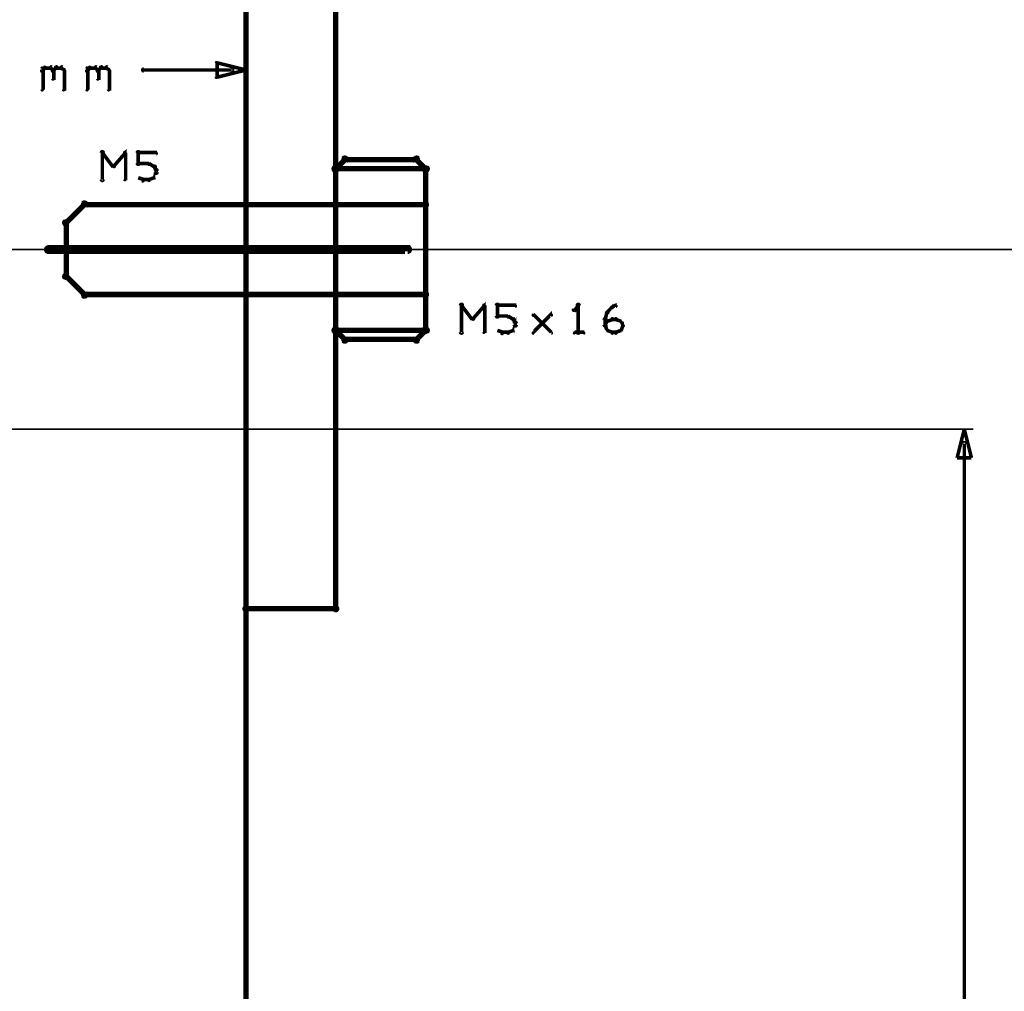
# Model space of a CAD drawing. Extents: x 98 to 599, y 121 to 517.
# Tile 26 of 77: x 236 to 291, y 346 to 400. Entities that reach past the tile are written whole.
import ezdxf

# ---------------------------------------------------------------- set-up
doc = ezdxf.new("R2010")
doc.units = 0
for name, color, linetype in [('DIMENSIONS', 2, 'CONTINUOUS'), ('DRAWING', 4, 'CONTINUOUS'), ('OUTLINES', 1, 'CONTINUOUS')]:
    doc.layers.add(name, color=color, linetype=linetype)

msp = doc.modelspace()

# ---------------------------------------------------------------- linework, layer by layer
at = {"layer": 'DIMENSIONS', "color": 94}
for points in [[(248.5, 397, 0.1, 0.1, 1), (248.5, 397, 0, 0, 0), (248.5, 397, 0, 0, 0), (248.5, 397, 0.2, 0.2, 0), (246.9, 396.6, 0, 0, 0), (246.9, 396.6, 0.1, 0.1, 0), (246.9, 396.6, 0.1, 0.1, 1), (246.9, 396.6, 0, 0, 0), (246.8, 396.6, 0.1, 0.1, 1), (246.9, 396.6, 0, 0, 0), (246.9, 396.6, 0, 0, 0), (246.9, 396.6, 0.2, 0.2, 0), (246.9, 397.4, 0, 0, 0), (246.9, 397.4, 0.1, 0.1, 0), (246.9, 397.4, 0.1, 0.1, 1), (246.8, 397.4, 0, 0, 0), (246.9, 397.4, 0.1, 0.1, 1), (246.9, 397.4, 0, 0, 0), (246.9, 397.4, 0, 0, 0), (246.9, 397.4, 0.2, 0.2, 0), (248.5, 397, 0.2, 0.2, 0), (248.5, 397, 0, 0, 0), (248.5, 397, 0.1, 0.1, 0), (248.5, 397, 0.1, 0.1, 1), (248.5, 397, 0, 0, 0)], [(288.5, 377, 0.1, 0.1, 1), (288.5, 377, 0, 0, 0), (288.5, 377, 0, 0, 0), (288.5, 377, 0.2, 0.2, 0), (288.9, 375.4, 0, 0, 0), (288.9, 375.4, 0.1, 0.1, 0), (288.9, 375.4, 0.1, 0.1, 1), (288.9, 375.4, 0, 0, 0), (288.9, 375.4, 0.1, 0.1, 1), (288.9, 375.4, 0, 0, 0), (288.9, 375.4, 0, 0, 0), (288.9, 375.4, 0.2, 0.2, 0), (288.1, 375.4, 0, 0, 0), (288.1, 375.4, 0.1, 0.1, 0), (288.1, 375.4, 0.1, 0.1, 1), (288.1, 375.4, 0, 0, 0), (288.1, 375.4, 0.1, 0.1, 1), (288.1, 375.4, 0, 0, 0), (288.1, 375.4, 0, 0, 0), (288.1, 375.4, 0.2, 0.2, 0), (288.5, 377, 0.2, 0.2, 0), (288.5, 377, 0, 0, 0), (288.5, 377, 0.1, 0.1, 0), (288.5, 377, 0.1, 0.1, 1), (288.5, 377, 0, 0, 0)]]:
    msp.add_lwpolyline(points, format="xyseb", close=True, dxfattribs=at)
for points in [[(248.5, 377, 0.1, 0.1, 1), (248.5, 377, 0, 0, 0), (248.5, 377, 0, 0, 0), (248.5, 377, 0.1, 0.1, 0), (248.5, 397.5, 0.1, 0.1, 0), (248.5, 397.5, 0, 0, 0), (248.5, 397.5, 0.1, 0.1, 0), (248.5, 397.5, 0.1, 0.1, 1), (248.5, 397.5, 0, 0, 0)], [(237.1, 397, 0.1, 0.1, 1), (237.2, 396.9, 0, 0, 0), (237.2, 397, 0, 0, 0), (237.2, 397, 0.2, 0.2, 0), (237.3, 397.1, 0.2, 0.2, 0), (237.3, 397.1, 0, 0, 0), (237.3, 397.1, 0.1, 0.1, 0), (237.3, 397.1, 0.1, 0.1, 1), (237.3, 397.2, 0, 0, 0)], [(237.1, 395.9, 0.1, 0.1, 1), (237.2, 395.9, 0, 0, 0), (237.2, 395.9, 0, 0, 0), (237.2, 395.9, 0.2, 0.2, 0), (237.2, 397.1, 0.2, 0.2, 0), (237.2, 397.1, 0, 0, 0), (237.2, 397.1, 0.1, 0.1, 0), (237.2, 397.1, 0.1, 0.1, 1), (237.1, 397.1, 0, 0, 0)], [(237.3, 397.2, 0.1, 0.1, 1), (237.3, 397.1, 0, 0, 0), (237.3, 397.1, 0, 0, 0), (237.3, 397.1, 0.2, 0.2, 0), (237.6, 397.1, 0.2, 0.2, 0), (237.6, 397.1, 0, 0, 0), (237.6, 397.1, 0.1, 0.1, 0), (237.6, 397.1, 0.1, 0.1, 1), (237.6, 397.2, 0, 0, 0)], [(237.7, 397.2, 0.1, 0.1, 1), (237.6, 397.1, 0, 0, 0), (237.6, 397.1, 0, 0, 0), (237.6, 397.1, 0.2, 0.2, 0), (237.8, 397, 0.2, 0.2, 0), (237.8, 397, 0, 0, 0), (237.8, 397, 0.1, 0.1, 0), (237.7, 396.9, 0.1, 0.1, 1), (237.8, 397, 0, 0, 0)], [(237.7, 397, 0.1, 0.1, 1), (237.8, 396.9, 0, 0, 0), (237.8, 397, 0, 0, 0), (237.8, 397, 0.2, 0.2, 0), (237.9, 397.1, 0.2, 0.2, 0), (237.9, 397.1, 0, 0, 0), (237.9, 397.1, 0.1, 0.1, 0), (238, 397.1, 0.1, 0.1, 1), (237.9, 397.2, 0, 0, 0)], [(237.8, 397, 0.1, 0.1, 1), (237.7, 397, 0, 0, 0), (237.8, 397, 0, 0, 0), (237.8, 397, 0.2, 0.2, 0), (237.8, 396.5, 0.2, 0.2, 0), (237.8, 396.5, 0, 0, 0), (237.8, 396.5, 0.1, 0.1, 0), (237.7, 396.5, 0.1, 0.1, 1), (237.8, 396.5, 0, 0, 0)], [(237.9, 397.2, 0.1, 0.1, 1), (237.9, 397.1, 0, 0, 0), (237.9, 397.1, 0, 0, 0), (237.9, 397.1, 0.2, 0.2, 0), (238.2, 397.1, 0.2, 0.2, 0), (238.2, 397.1, 0, 0, 0), (238.2, 397.1, 0.1, 0.1, 0), (238.2, 397.1, 0.1, 0.1, 1), (238.2, 397.2, 0, 0, 0)], [(238.3, 397.2, 0.1, 0.1, 1), (238.2, 397.1, 0, 0, 0), (238.2, 397.1, 0, 0, 0), (238.2, 397.1, 0.2, 0.2, 0), (238.4, 397, 0.2, 0.2, 0), (238.4, 397, 0, 0, 0), (238.4, 397, 0.1, 0.1, 0), (238.4, 396.9, 0.1, 0.1, 1), (238.4, 397, 0, 0, 0)], [(238.4, 397, 0.1, 0.1, 1), (238.3, 397, 0, 0, 0), (238.4, 397, 0, 0, 0), (238.4, 397, 0.2, 0.2, 0), (238.4, 395.9, 0.2, 0.2, 0), (238.4, 395.9, 0, 0, 0), (238.4, 395.9, 0.1, 0.1, 0), (238.3, 395.9, 0.1, 0.1, 1), (238.4, 395.9, 0, 0, 0)], [(239.6, 397, 0.1, 0.1, 1), (239.7, 396.9, 0, 0, 0), (239.7, 397, 0, 0, 0), (239.7, 397, 0.2, 0.2, 0), (239.8, 397.1, 0.2, 0.2, 0), (239.8, 397.1, 0, 0, 0), (239.8, 397.1, 0.1, 0.1, 0), (239.8, 397.1, 0.1, 0.1, 1), (239.8, 397.2, 0, 0, 0)], [(239.6, 395.9, 0.1, 0.1, 1), (239.7, 395.9, 0, 0, 0), (239.7, 395.9, 0, 0, 0), (239.7, 395.9, 0.2, 0.2, 0), (239.7, 397.1, 0.2, 0.2, 0), (239.7, 397.1, 0, 0, 0), (239.7, 397.1, 0.1, 0.1, 0), (239.7, 397.1, 0.1, 0.1, 1), (239.6, 397.1, 0, 0, 0)], [(239.8, 397.2, 0.1, 0.1, 1), (239.8, 397.1, 0, 0, 0), (239.8, 397.1, 0, 0, 0), (239.8, 397.1, 0.2, 0.2, 0), (240.1, 397.1, 0.2, 0.2, 0), (240.1, 397.1, 0, 0, 0), (240.1, 397.1, 0.1, 0.1, 0), (240.1, 397.1, 0.1, 0.1, 1), (240.1, 397.2, 0, 0, 0)], [(240.2, 397.2, 0.1, 0.1, 1), (240.1, 397.1, 0, 0, 0), (240.1, 397.1, 0, 0, 0), (240.1, 397.1, 0.2, 0.2, 0), (240.3, 397, 0.2, 0.2, 0), (240.3, 397, 0, 0, 0), (240.3, 397, 0.1, 0.1, 0), (240.2, 396.9, 0.1, 0.1, 1), (240.3, 397, 0, 0, 0)], [(240.2, 397, 0.1, 0.1, 1), (240.3, 396.9, 0, 0, 0), (240.3, 397, 0, 0, 0), (240.3, 397, 0.2, 0.2, 0), (240.4, 397.1, 0.2, 0.2, 0), (240.4, 397.1, 0, 0, 0), (240.4, 397.1, 0.1, 0.1, 0), (240.5, 397.1, 0.1, 0.1, 1), (240.4, 397.2, 0, 0, 0)], [(240.3, 397, 0.1, 0.1, 1), (240.2, 397, 0, 0, 0), (240.3, 397, 0, 0, 0), (240.3, 397, 0.2, 0.2, 0), (240.3, 396.5, 0.2, 0.2, 0), (240.3, 396.5, 0, 0, 0), (240.3, 396.5, 0.1, 0.1, 0), (240.2, 396.5, 0.1, 0.1, 1), (240.3, 396.5, 0, 0, 0)], [(240.4, 397.2, 0.1, 0.1, 1), (240.4, 397.1, 0, 0, 0), (240.4, 397.1, 0, 0, 0), (240.4, 397.1, 0.2, 0.2, 0), (240.7, 397.1, 0.2, 0.2, 0), (240.7, 397.1, 0, 0, 0), (240.7, 397.1, 0.1, 0.1, 0), (240.7, 397.1, 0.1, 0.1, 1), (240.7, 397.2, 0, 0, 0)], [(240.8, 397.2, 0.1, 0.1, 1), (240.7, 397.1, 0, 0, 0), (240.7, 397.1, 0, 0, 0), (240.7, 397.1, 0.2, 0.2, 0), (240.9, 397, 0.2, 0.2, 0), (240.9, 397, 0, 0, 0), (240.9, 397, 0.1, 0.1, 0), (240.9, 396.9, 0.1, 0.1, 1), (240.9, 397, 0, 0, 0)], [(240.9, 397, 0.1, 0.1, 1), (240.8, 397, 0, 0, 0), (240.9, 397, 0, 0, 0), (240.9, 397, 0.2, 0.2, 0), (240.9, 395.9, 0.2, 0.2, 0), (240.9, 395.9, 0, 0, 0), (240.9, 395.9, 0.1, 0.1, 0), (240.8, 395.9, 0.1, 0.1, 1), (240.9, 395.9, 0, 0, 0)], [(247.7, 396.9, 0.1, 0.1, 1), (247.7, 397.1, 0, 0, 0), (247.7, 397, 0, 0, 0), (247.7, 397, 0.2, 0.2, 0), (242.8, 397, 0.2, 0.2, 0), (242.8, 397, 0, 0, 0), (242.8, 397, 0.1, 0.1, 0), (242.8, 397.1, 0.1, 0.1, 1), (242.8, 396.9, 0, 0, 0)], [(208.5, 387, 0.1, 0.1, 1), (208.5, 387, 0, 0, 0), (208.5, 387, 0, 0, 0), (208.5, 387, 0.1, 0.1, 0), (568, 387, 0.1, 0.1, 0), (568, 387, 0, 0, 0), (568, 387, 0.1, 0.1, 0), (568, 387, 0.1, 0.1, 1), (568, 387, 0, 0, 0)], [(218.5, 377, 0.1, 0.1, 1), (218.5, 377, 0, 0, 0), (218.5, 377, 0, 0, 0), (218.5, 377, 0.1, 0.1, 0), (289, 377, 0.1, 0.1, 0), (289, 377, 0, 0, 0), (289, 377, 0.1, 0.1, 0), (289, 377, 0.1, 0.1, 1), (289, 377, 0, 0, 0)], [(288.6, 376.2, 0.1, 0.1, 1), (288.4, 376.2, 0, 0, 0), (288.5, 376.2, 0, 0, 0), (288.5, 376.2, 0.2, 0.2, 0), (288.5, 273.7, 0.2, 0.2, 0), (288.5, 273.7, 0, 0, 0), (288.5, 273.7, 0.1, 0.1, 0), (288.4, 273.7, 0.1, 0.1, 1), (288.6, 273.7, 0, 0, 0)]]:
    msp.add_lwpolyline(points, format="xyseb", dxfattribs=at)
at = {"layer": 'DRAWING', "color": 2}
for points in [[(248.5, 167, 0.3, 0.3, 0), (248.5, 517, 0, 0, 0), (248.5, 517, 0.2, 0.2, 0), (248.4, 517, 0.2, 0.2, -1), (248.6, 517, 0, 0, 0), (248.5, 517.1, 0.2, 0.2, -1), (248.5, 516.9, 0, 0, 0), (248.5, 517, 0, 0, 0), (248.5, 517, 0.3, 0.3, 0), (98.5, 517, 0.3, 0.3, 0), (98.5, 517, 0, 0, 0), (98.5, 517, 0.2, 0.2, 0), (98.5, 516.9, 0.2, 0.2, -1), (98.5, 517.1, 0, 0, 0), (98.6, 517, 0.2, 0.2, 1), (98.4, 517, 0, 0, 0), (98.5, 517, 0, 0, 0), (98.5, 517, 0.3, 0.3, 0), (98.5, 167, 0, 0, 0)], [(253.5, 517, 0.3, 0.3, 0), (253.5, 367, 0.3, 0.3, 0), (253.5, 367, 0, 0, 0), (253.5, 367, 0.2, 0.2, 0), (253.6, 367, 0.2, 0.2, -1), (253.4, 367, 0, 0, 0), (253.5, 367.1, 0.2, 0.2, -1), (253.5, 366.9, 0, 0, 0), (253.5, 367, 0, 0, 0), (253.5, 367, 0.3, 0.3, 0), (248.5, 367, 0, 0, 0), (248.5, 367, 0.2, 0.2, 0), (248.5, 366.9, 0.2, 0.2, -1), (248.5, 367.1, 0, 0, 0), (248.6, 367, 0.2, 0.2, -1), (248.4, 367, 0, 0, 0), (248.5, 367, 0, 0, 0), (248.5, 367, 0.3, 0.3, 0), (248.5, 517, 0, 0, 0)], [(240.4, 390.9, 0.1, 0.1, 1), (240.6, 390.9, 0, 0, 0), (240.5, 390.9, 0, 0, 0), (240.5, 390.9, 0.2, 0.2, 0), (240.5, 392.4, 0.2, 0.2, 0), (240.5, 392.4, 0, 0, 0), (240.5, 392.4, 0.1, 0.1, 0), (240.6, 392.4, 0.1, 0.1, 1), (240.4, 392.4, 0, 0, 0)], [(241.1, 391.7, 0.1, 0.1, 1), (241.2, 391.6, 0, 0, 0), (241.1, 391.6, 0, 0, 0), (241.1, 391.6, 0.2, 0.2, 0), (241.8, 392.4, 0.2, 0.2, 0), (241.8, 392.4, 0, 0, 0), (241.8, 392.4, 0.1, 0.1, 0), (241.8, 392.3, 0.1, 0.1, 1), (241.7, 392.4, 0, 0, 0)], [(242.4, 391.8, 0.1, 0.1, 1), (242.6, 391.8, 0, 0, 0), (242.5, 391.8, 0, 0, 0), (242.5, 391.8, 0.2, 0.2, 0), (242.5, 392.4, 0.2, 0.2, 0), (242.5, 392.4, 0, 0, 0), (242.5, 392.4, 0.1, 0.1, 0), (242.6, 392.4, 0.1, 0.1, 1), (242.4, 392.4, 0, 0, 0)], [(240.5, 392.4, 0.1, 0.1, 1), (240.5, 392.3, 0, 0, 0), (240.5, 392.4, 0, 0, 0), (240.5, 392.4, 0.2, 0.2, 0), (241.1, 391.6, 0.2, 0.2, 0), (241.1, 391.6, 0, 0, 0), (241.1, 391.6, 0.1, 0.1, 0), (241.1, 391.6, 0.1, 0.1, 1), (241.2, 391.7, 0, 0, 0)], [(241.8, 392.4, 0.1, 0.1, 1), (241.7, 392.4, 0, 0, 0), (241.8, 392.4, 0, 0, 0), (241.8, 392.4, 0.2, 0.2, 0), (241.8, 390.9, 0.2, 0.2, 0), (241.8, 390.9, 0, 0, 0), (241.8, 390.9, 0.1, 0.1, 0), (241.7, 390.9, 0.1, 0.1, 1), (241.8, 390.9, 0, 0, 0)], [(242.5, 392.4, 0.1, 0.1, 1), (242.5, 392.3, 0, 0, 0), (242.5, 392.4, 0, 0, 0), (242.5, 392.4, 0.2, 0.2, 0), (243.5, 392.4, 0.2, 0.2, 0), (243.5, 392.4, 0, 0, 0), (243.5, 392.4, 0.1, 0.1, 0), (243.5, 392.3, 0.1, 0.1, 1), (243.5, 392.4, 0, 0, 0)], [(243.1, 391.7, 0.1, 0.1, 1), (243.1, 391.8, 0, 0, 0), (243.1, 391.8, 0, 0, 0), (243.1, 391.8, 0.2, 0.2, 0), (242.5, 391.8, 0.2, 0.2, 0), (242.5, 391.8, 0, 0, 0), (242.5, 391.8, 0.1, 0.1, 0), (242.5, 391.8, 0.1, 0.1, 1), (242.5, 391.7, 0, 0, 0)], [(243.4, 391.6, 0.1, 0.1, 1), (243.4, 391.7, 0, 0, 0), (243.4, 391.6, 0, 0, 0), (243.4, 391.6, 0.2, 0.2, 0), (243.1, 391.8, 0.2, 0.2, 0), (243.1, 391.8, 0, 0, 0), (243.1, 391.8, 0.1, 0.1, 0), (243.1, 391.8, 0.1, 0.1, 1), (243.1, 391.7, 0, 0, 0)], [(243.3, 391, 0.1, 0.1, 1), (243.4, 391, 0, 0, 0), (243.4, 391, 0, 0, 0), (243.4, 391, 0.2, 0.2, 0), (243.5, 391.3, 0.2, 0.2, 0), (243.5, 391.3, 0, 0, 0), (243.5, 391.3, 0.1, 0.1, 0), (243.5, 391.2, 0.1, 0.1, 1), (243.5, 391.3, 0, 0, 0)], [(243.5, 391.4, 0.1, 0.1, 1), (243.5, 391.4, 0, 0, 0), (243.5, 391.4, 0, 0, 0), (243.5, 391.4, 0.2, 0.2, 0), (243.4, 391.6, 0.2, 0.2, 0), (243.4, 391.6, 0, 0, 0), (243.4, 391.6, 0.1, 0.1, 0), (243.4, 391.6, 0.1, 0.1, 1), (243.3, 391.6, 0, 0, 0)], [(243.4, 391.3, 0.1, 0.1, 1), (243.6, 391.3, 0, 0, 0), (243.5, 391.3, 0, 0, 0), (243.5, 391.3, 0.2, 0.2, 0), (243.5, 391.4, 0.2, 0.2, 0), (243.5, 391.4, 0, 0, 0), (243.5, 391.4, 0.1, 0.1, 0), (243.6, 391.4, 0.1, 0.1, 1), (243.4, 391.4, 0, 0, 0)], [(242.5, 391, 0.1, 0.1, 1), (242.5, 391, 0, 0, 0), (242.5, 391, 0, 0, 0), (242.5, 391, 0.2, 0.2, 0), (242.8, 390.9, 0.2, 0.2, 0), (242.8, 390.9, 0, 0, 0), (242.8, 390.9, 0.1, 0.1, 0), (242.7, 390.8, 0.1, 0.1, 1), (242.8, 390.9, 0, 0, 0)], [(242.8, 390.9, 0.1, 0.1, 1), (242.8, 390.8, 0, 0, 0), (242.8, 390.9, 0, 0, 0), (242.8, 390.9, 0.2, 0.2, 0), (243.1, 390.9, 0.2, 0.2, 0), (243.1, 390.9, 0, 0, 0), (243.1, 390.9, 0.1, 0.1, 0), (243.1, 390.8, 0.1, 0.1, 1), (243.1, 390.9, 0, 0, 0)], [(243.1, 390.9, 0.1, 0.1, 1), (243.1, 390.8, 0, 0, 0), (243.1, 390.9, 0, 0, 0), (243.1, 390.9, 0.2, 0.2, 0), (243.4, 391, 0.2, 0.2, 0), (243.4, 391, 0, 0, 0), (243.4, 391, 0.1, 0.1, 0), (243.4, 391, 0.1, 0.1, 1), (243.4, 391, 0, 0, 0)], [(237.5, 387.1, 0.3, 0.3, 1), (237.5, 386.9, 0, 0, 0), (237.5, 387, 0, 0, 0), (237.5, 387, 0.5, 0.5, 0), (257.5, 387, 0.5, 0.5, 0), (257.5, 387, 0, 0, 0), (257.5, 387, 0.3, 0.3, 0), (257.5, 386.9, 0.3, 0.3, 1), (257.5, 387.1, 0, 0, 0)]]:
    msp.add_lwpolyline(points, format="xyseb", dxfattribs=at)
at = {"layer": 'OUTLINES', "color": 11}
for points in [[(254, 382.1, 0.2, 0.2, 1), (254, 381.9, 0, 0, 0), (254, 382, 0, 0, 0), (254, 382, 0.3, 0.3, 0), (258, 382, 0, 0, 0), (258, 382, 0.2, 0.2, 0), (258, 381.9, 0.2, 0.2, 1), (258, 382.1, 0, 0, 0), (257.9, 382.1, 0.2, 0.2, 1), (258.1, 381.9, 0, 0, 0), (258, 382, 0, 0, 0), (258, 382, 0.3, 0.3, 0), (258.5, 382.5, 0, 0, 0), (258.5, 382.5, 0.2, 0.2, 0), (258.6, 382.4, 0.2, 0.2, 1), (258.4, 382.6, 0, 0, 0), (258.4, 382.5, 0.2, 0.2, 1), (258.6, 382.5, 0, 0, 0), (258.5, 382.5, 0, 0, 0), (258.5, 382.5, 0.3, 0.3, 0), (258.5, 391.5, 0, 0, 0), (258.5, 391.5, 0.2, 0.2, 0), (258.6, 391.5, 0.2, 0.2, 1), (258.4, 391.5, 0, 0, 0), (258.4, 391.4, 0.2, 0.2, 1), (258.6, 391.6, 0, 0, 0), (258.5, 391.5, 0, 0, 0), (258.5, 391.5, 0.3, 0.3, 0), (258, 392, 0, 0, 0), (258, 392, 0.2, 0.2, 0), (258.1, 392.1, 0.2, 0.2, 1), (257.9, 391.9, 0, 0, 0), (258, 391.9, 0.2, 0.2, 1), (258, 392.1, 0, 0, 0), (258, 392, 0, 0, 0), (258, 392, 0.3, 0.3, 0), (254, 392, 0, 0, 0), (254, 392, 0.2, 0.2, 0), (254, 392.1, 0.2, 0.2, 1), (254, 391.9, 0, 0, 0), (254.1, 391.9, 0.2, 0.2, 1), (253.9, 392.1, 0, 0, 0), (254, 392, 0, 0, 0), (254, 392, 0.3, 0.3, 0), (253.5, 391.5, 0, 0, 0), (253.5, 391.5, 0.2, 0.2, 0), (253.4, 391.6, 0.2, 0.2, 1), (253.6, 391.4, 0, 0, 0), (253.6, 391.5, 0.2, 0.2, 1), (253.4, 391.5, 0, 0, 0), (253.5, 391.5, 0, 0, 0), (253.5, 391.5, 0.3, 0.3, 0), (253.5, 382.5, 0, 0, 0), (253.5, 382.5, 0.2, 0.2, 0), (253.4, 382.5, 0.2, 0.2, 1), (253.6, 382.5, 0, 0, 0), (253.6, 382.6, 0.2, 0.2, 1), (253.4, 382.4, 0, 0, 0), (253.5, 382.5, 0, 0, 0), (253.5, 382.5, 0.3, 0.3, 0), (254, 382, 0.3, 0.3, 0), (254, 382, 0, 0, 0), (254, 382, 0.2, 0.2, 0), (253.9, 381.9, 0.2, 0.2, 1), (254.1, 382.1, 0, 0, 0)], [(258.5, 391.4, 0.2, 0.2, 1), (258.5, 391.6, 0, 0, 0), (258.5, 391.5, 0, 0, 0), (258.5, 391.5, 0.3, 0.3, 0), (253.5, 391.5, 0, 0, 0), (253.5, 391.5, 0.2, 0.2, 0), (253.5, 391.6, 0.2, 0.2, 1), (253.5, 391.4, 0, 0, 0), (253.6, 391.5, 0.2, 0.2, 1), (253.4, 391.5, 0, 0, 0), (253.5, 391.5, 0, 0, 0), (253.5, 391.5, 0.3, 0.3, 0), (253.5, 389.5, 0, 0, 0), (253.5, 389.5, 0.2, 0.2, 0), (253.4, 389.5, 0.2, 0.2, 1), (253.6, 389.5, 0, 0, 0), (253.5, 389.6, 0.2, 0.2, 1), (253.5, 389.4, 0, 0, 0), (253.5, 389.5, 0, 0, 0), (253.5, 389.5, 0.3, 0.3, 0), (258.5, 389.5, 0, 0, 0), (258.5, 389.5, 0.2, 0.2, 0), (258.5, 389.4, 0.2, 0.2, 1), (258.5, 389.6, 0, 0, 0), (258.4, 389.5, 0.2, 0.2, 1), (258.6, 389.5, 0, 0, 0), (258.5, 389.5, 0, 0, 0), (258.5, 389.5, 0.3, 0.3, 0), (258.5, 391.5, 0.3, 0.3, 0), (258.5, 391.5, 0, 0, 0), (258.5, 391.5, 0.2, 0.2, 0), (258.6, 391.5, 0.2, 0.2, 1), (258.4, 391.5, 0, 0, 0)], [(253.5, 384.6, 0.2, 0.2, -1), (253.5, 384.4, 0, 0, 0), (253.5, 384.5, 0, 0, 0), (253.5, 384.5, 0.3, 0.3, 0), (239.5, 384.5, 0, 0, 0), (239.5, 384.5, 0.2, 0.2, 0), (239.5, 384.4, 0.2, 0.2, -1), (239.5, 384.6, 0, 0, 0), (239.6, 384.6, 0.2, 0.2, -1), (239.4, 384.4, 0, 0, 0), (239.5, 384.5, 0, 0, 0), (239.5, 384.5, 0.3, 0.3, 0), (238.5, 385.5, 0, 0, 0), (238.5, 385.5, 0.2, 0.2, 0), (238.4, 385.4, 0.2, 0.2, -1), (238.6, 385.6, 0, 0, 0), (238.6, 385.5, 0.2, 0.2, -1), (238.4, 385.5, 0, 0, 0), (238.5, 385.5, 0, 0, 0), (238.5, 385.5, 0.3, 0.3, 0), (238.5, 388.5, 0, 0, 0), (238.5, 388.5, 0.2, 0.2, 0), (238.4, 388.5, 0.2, 0.2, -1), (238.6, 388.5, 0, 0, 0), (238.6, 388.4, 0.2, 0.2, -1), (238.4, 388.6, 0, 0, 0), (238.5, 388.5, 0, 0, 0), (238.5, 388.5, 0.3, 0.3, 0), (239.5, 389.5, 0, 0, 0), (239.5, 389.5, 0.2, 0.2, 0), (239.4, 389.6, 0.2, 0.2, -1), (239.6, 389.4, 0, 0, 0), (239.5, 389.4, 0.2, 0.2, -1), (239.5, 389.6, 0, 0, 0), (239.5, 389.5, 0, 0, 0), (239.5, 389.5, 0.3, 0.3, 0), (253.5, 389.5, 0, 0, 0), (253.5, 389.5, 0.2, 0.2, 0), (253.5, 389.6, 0.2, 0.2, -1), (253.5, 389.4, 0, 0, 0), (253.4, 389.5, 0.2, 0.2, -1), (253.6, 389.5, 0, 0, 0), (253.5, 389.5, 0, 0, 0), (253.5, 389.5, 0.3, 0.3, 0), (253.5, 384.5, 0.3, 0.3, 0), (253.5, 384.5, 0, 0, 0), (253.5, 384.5, 0.2, 0.2, 0), (253.6, 384.5, 0.2, 0.2, -1), (253.4, 384.5, 0, 0, 0)], [(258.5, 384.4, 0.2, 0.2, 1), (258.5, 384.6, 0, 0, 0), (258.5, 384.5, 0, 0, 0), (258.5, 384.5, 0.3, 0.3, 0), (253.5, 384.5, 0, 0, 0), (253.5, 384.5, 0.2, 0.2, 0), (253.5, 384.6, 0.2, 0.2, 1), (253.5, 384.4, 0, 0, 0), (253.6, 384.5, 0.2, 0.2, 1), (253.4, 384.5, 0, 0, 0), (253.5, 384.5, 0, 0, 0), (253.5, 384.5, 0.3, 0.3, 0), (253.5, 382.5, 0, 0, 0), (253.5, 382.5, 0.2, 0.2, 0), (253.4, 382.5, 0.2, 0.2, 1), (253.6, 382.5, 0, 0, 0), (253.5, 382.6, 0.2, 0.2, 1), (253.5, 382.4, 0, 0, 0), (253.5, 382.5, 0, 0, 0), (253.5, 382.5, 0.3, 0.3, 0), (258.5, 382.5, 0, 0, 0), (258.5, 382.5, 0.2, 0.2, 0), (258.5, 382.4, 0.2, 0.2, 1), (258.5, 382.6, 0, 0, 0), (258.4, 382.5, 0.2, 0.2, 1), (258.6, 382.5, 0, 0, 0), (258.5, 382.5, 0, 0, 0), (258.5, 382.5, 0.3, 0.3, 0), (258.5, 384.5, 0.3, 0.3, 0), (258.5, 384.5, 0, 0, 0), (258.5, 384.5, 0.2, 0.2, 0), (258.6, 384.5, 0.2, 0.2, 1), (258.4, 384.5, 0, 0, 0)]]:
    msp.add_lwpolyline(points, format="xyseb", close=True, dxfattribs=at)
for points in [[(260.4, 382.4, 0.1, 0.1, 1), (260.6, 382.4, 0, 0, 0), (260.5, 382.4, 0, 0, 0), (260.5, 382.4, 0.2, 0.2, 0), (260.5, 383.9, 0.2, 0.2, 0), (260.5, 383.9, 0, 0, 0), (260.5, 383.9, 0.1, 0.1, 0), (260.6, 383.9, 0.1, 0.1, 1), (260.4, 383.9, 0, 0, 0)], [(260.5, 383.9, 0.1, 0.1, 1), (260.5, 383.8, 0, 0, 0), (260.5, 383.9, 0, 0, 0), (260.5, 383.9, 0.2, 0.2, 0), (261.1, 383.1, 0.2, 0.2, 0), (261.1, 383.1, 0, 0, 0), (261.1, 383.1, 0.1, 0.1, 0), (261.1, 383.1, 0.1, 0.1, 1), (261.2, 383.2, 0, 0, 0)], [(261.1, 383.2, 0.1, 0.1, 1), (261.2, 383.1, 0, 0, 0), (261.1, 383.1, 0, 0, 0), (261.1, 383.1, 0.2, 0.2, 0), (261.8, 383.9, 0.2, 0.2, 0), (261.8, 383.9, 0, 0, 0), (261.8, 383.9, 0.1, 0.1, 0), (261.8, 383.8, 0.1, 0.1, 1), (261.7, 383.9, 0, 0, 0)], [(261.8, 383.9, 0.1, 0.1, 1), (261.7, 383.9, 0, 0, 0), (261.8, 383.9, 0, 0, 0), (261.8, 383.9, 0.2, 0.2, 0), (261.8, 382.4, 0.2, 0.2, 0), (261.8, 382.4, 0, 0, 0), (261.8, 382.4, 0.1, 0.1, 0), (261.7, 382.4, 0.1, 0.1, 1), (261.8, 382.4, 0, 0, 0)], [(262.4, 383.3, 0.1, 0.1, 1), (262.6, 383.3, 0, 0, 0), (262.5, 383.3, 0, 0, 0), (262.5, 383.3, 0.2, 0.2, 0), (262.5, 383.9, 0.2, 0.2, 0), (262.5, 383.9, 0, 0, 0), (262.5, 383.9, 0.1, 0.1, 0), (262.6, 383.9, 0.1, 0.1, 1), (262.4, 383.9, 0, 0, 0)], [(262.5, 383.9, 0.1, 0.1, 1), (262.5, 383.8, 0, 0, 0), (262.5, 383.9, 0, 0, 0), (262.5, 383.9, 0.2, 0.2, 0), (263.5, 383.9, 0.2, 0.2, 0), (263.5, 383.9, 0, 0, 0), (263.5, 383.9, 0.1, 0.1, 0), (263.5, 383.8, 0.1, 0.1, 1), (263.5, 383.9, 0, 0, 0)], [(267, 383.8, 0.1, 0.1, 1), (267, 383.9, 0, 0, 0), (267, 383.9, 0, 0, 0), (267, 383.9, 0.2, 0.2, 0), (266.8, 383.6, 0.2, 0.2, 0), (266.8, 383.6, 0, 0, 0), (266.8, 383.6, 0.1, 0.1, 0), (266.7, 383.7, 0.1, 0.1, 1), (266.8, 383.6, 0, 0, 0)], [(266.9, 382.4, 0.1, 0.1, 1), (267.1, 382.4, 0, 0, 0), (267, 382.4, 0, 0, 0), (267, 382.4, 0.2, 0.2, 0), (267, 383.9, 0.2, 0.2, 0), (267, 383.9, 0, 0, 0), (267, 383.9, 0.1, 0.1, 0), (267.1, 383.9, 0.1, 0.1, 1), (266.9, 383.9, 0, 0, 0)], [(268.6, 383.5, 0.1, 0.1, 1), (268.7, 383.5, 0, 0, 0), (268.6, 383.5, 0, 0, 0), (268.6, 383.5, 0.2, 0.2, 0), (268.9, 383.8, 0.2, 0.2, 0), (268.9, 383.8, 0, 0, 0), (268.9, 383.8, 0.1, 0.1, 0), (268.9, 383.7, 0.1, 0.1, 1), (268.8, 383.8, 0, 0, 0)], [(268.9, 383.8, 0.1, 0.1, 1), (268.9, 383.7, 0, 0, 0), (268.9, 383.8, 0, 0, 0), (268.9, 383.8, 0.2, 0.2, 0), (269.1, 383.9, 0.2, 0.2, 0), (269.1, 383.9, 0, 0, 0), (269.1, 383.9, 0.1, 0.1, 0), (269.1, 383.8, 0.1, 0.1, 1), (269.1, 383.9, 0, 0, 0)], [(263.1, 383.2, 0.1, 0.1, 1), (263.1, 383.3, 0, 0, 0), (263.1, 383.3, 0, 0, 0), (263.1, 383.3, 0.2, 0.2, 0), (262.5, 383.3, 0.2, 0.2, 0), (262.5, 383.3, 0, 0, 0), (262.5, 383.3, 0.1, 0.1, 0), (262.5, 383.3, 0.1, 0.1, 1), (262.5, 383.2, 0, 0, 0)], [(263.4, 383.1, 0.1, 0.1, 1), (263.4, 383.2, 0, 0, 0), (263.4, 383.1, 0, 0, 0), (263.4, 383.1, 0.2, 0.2, 0), (263.1, 383.3, 0.2, 0.2, 0), (263.1, 383.3, 0, 0, 0), (263.1, 383.3, 0.1, 0.1, 0), (263.1, 383.3, 0.1, 0.1, 1), (263.1, 383.2, 0, 0, 0)], [(263.3, 382.5, 0.1, 0.1, 1), (263.4, 382.5, 0, 0, 0), (263.4, 382.5, 0, 0, 0), (263.4, 382.5, 0.2, 0.2, 0), (263.5, 382.8, 0.2, 0.2, 0), (263.5, 382.8, 0, 0, 0), (263.5, 382.8, 0.1, 0.1, 0), (263.5, 382.7, 0.1, 0.1, 1), (263.5, 382.8, 0, 0, 0)], [(264.5, 382.4, 0.1, 0.1, 1), (264.5, 382.3, 0, 0, 0), (264.5, 382.4, 0, 0, 0), (264.5, 382.4, 0.2, 0.2, 0), (265.5, 383.4, 0.2, 0.2, 0), (265.5, 383.4, 0, 0, 0), (265.5, 383.4, 0.1, 0.1, 0), (265.5, 383.3, 0.1, 0.1, 1), (265.5, 383.4, 0, 0, 0)], [(265.5, 382.3, 0.1, 0.1, 1), (265.5, 382.4, 0, 0, 0), (265.5, 382.4, 0, 0, 0), (265.5, 382.4, 0.2, 0.2, 0), (264.5, 383.4, 0.2, 0.2, 0), (264.5, 383.4, 0, 0, 0), (264.5, 383.4, 0.1, 0.1, 0), (264.5, 383.4, 0.1, 0.1, 1), (264.5, 383.3, 0, 0, 0)], [(268.4, 382.8, 0.1, 0.1, 1), (268.6, 382.8, 0, 0, 0), (268.5, 382.8, 0, 0, 0), (268.5, 382.8, 0.2, 0.2, 0), (268.5, 383.1, 0.2, 0.2, 0), (268.5, 383.1, 0, 0, 0), (268.5, 383.1, 0.1, 0.1, 0), (268.6, 383.1, 0.1, 0.1, 1), (268.4, 383.1, 0, 0, 0)], [(268.5, 383.1, 0.1, 0.1, 1), (268.5, 383.1, 0, 0, 0), (268.5, 383.1, 0, 0, 0), (268.5, 383.1, 0.2, 0.2, 0), (268.6, 383.5, 0.2, 0.2, 0), (268.6, 383.5, 0, 0, 0), (268.6, 383.5, 0.1, 0.1, 0), (268.7, 383.5, 0.1, 0.1, 1), (268.6, 383.5, 0, 0, 0)], [(268.6, 383, 0.1, 0.1, 1), (268.6, 383, 0, 0, 0), (268.6, 383, 0, 0, 0), (268.6, 383, 0.2, 0.2, 0), (268.9, 383.1, 0.2, 0.2, 0), (268.9, 383.1, 0, 0, 0), (268.9, 383.1, 0.1, 0.1, 0), (268.9, 383.1, 0.1, 0.1, 1), (268.9, 383.2, 0, 0, 0)], [(268.9, 383.2, 0.1, 0.1, 1), (268.9, 383.1, 0, 0, 0), (268.9, 383.1, 0, 0, 0), (268.9, 383.1, 0.2, 0.2, 0), (269.1, 383.1, 0.2, 0.2, 0), (269.1, 383.1, 0, 0, 0), (269.1, 383.1, 0.1, 0.1, 0), (269.1, 383.1, 0.1, 0.1, 1), (269.1, 383.2, 0, 0, 0)], [(269.1, 383.2, 0.1, 0.1, 1), (269.1, 383.1, 0, 0, 0), (269.1, 383.1, 0, 0, 0), (269.1, 383.1, 0.2, 0.2, 0), (269.4, 383, 0.2, 0.2, 0), (269.4, 383, 0, 0, 0), (269.4, 383, 0.1, 0.1, 0), (269.4, 383, 0.1, 0.1, 1), (269.4, 383, 0, 0, 0)], [(263.5, 382.9, 0.1, 0.1, 1), (263.5, 382.9, 0, 0, 0), (263.5, 382.9, 0, 0, 0), (263.5, 382.9, 0.2, 0.2, 0), (263.4, 383.1, 0.2, 0.2, 0), (263.4, 383.1, 0, 0, 0), (263.4, 383.1, 0.1, 0.1, 0), (263.4, 383.1, 0.1, 0.1, 1), (263.3, 383.1, 0, 0, 0)], [(263.4, 382.8, 0.1, 0.1, 1), (263.6, 382.8, 0, 0, 0), (263.5, 382.8, 0, 0, 0), (263.5, 382.8, 0.2, 0.2, 0), (263.5, 382.9, 0.2, 0.2, 0), (263.5, 382.9, 0, 0, 0), (263.5, 382.9, 0.1, 0.1, 0), (263.6, 382.9, 0.1, 0.1, 1), (263.4, 382.9, 0, 0, 0)], [(268.5, 382.8, 0.1, 0.1, 1), (268.5, 382.7, 0, 0, 0), (268.5, 382.8, 0, 0, 0), (268.5, 382.8, 0.2, 0.2, 0), (268.6, 383, 0.2, 0.2, 0), (268.6, 383, 0, 0, 0), (268.6, 383, 0.1, 0.1, 0), (268.7, 383, 0.1, 0.1, 1), (268.6, 383, 0, 0, 0)], [(268.6, 382.5, 0.1, 0.1, 1), (268.7, 382.5, 0, 0, 0), (268.6, 382.5, 0, 0, 0), (268.6, 382.5, 0.2, 0.2, 0), (268.5, 382.8, 0.2, 0.2, 0), (268.5, 382.8, 0, 0, 0), (268.5, 382.8, 0.1, 0.1, 0), (268.5, 382.8, 0.1, 0.1, 1), (268.5, 382.7, 0, 0, 0)], [(269.4, 383, 0.1, 0.1, 1), (269.3, 383, 0, 0, 0), (269.4, 383, 0, 0, 0), (269.4, 383, 0.2, 0.2, 0), (269.5, 382.8, 0.2, 0.2, 0), (269.5, 382.8, 0, 0, 0), (269.5, 382.8, 0.1, 0.1, 0), (269.5, 382.7, 0.1, 0.1, 1), (269.5, 382.8, 0, 0, 0)], [(269.5, 382.7, 0.1, 0.1, 1), (269.5, 382.8, 0, 0, 0), (269.5, 382.8, 0, 0, 0), (269.5, 382.8, 0.2, 0.2, 0), (269.4, 382.5, 0.2, 0.2, 0), (269.4, 382.5, 0, 0, 0), (269.4, 382.5, 0.1, 0.1, 0), (269.3, 382.5, 0.1, 0.1, 1), (269.4, 382.5, 0, 0, 0)], [(262.5, 382.5, 0.1, 0.1, 1), (262.5, 382.5, 0, 0, 0), (262.5, 382.5, 0, 0, 0), (262.5, 382.5, 0.2, 0.2, 0), (262.8, 382.4, 0.2, 0.2, 0), (262.8, 382.4, 0, 0, 0), (262.8, 382.4, 0.1, 0.1, 0), (262.7, 382.3, 0.1, 0.1, 1), (262.8, 382.4, 0, 0, 0)], [(262.8, 382.4, 0.1, 0.1, 1), (262.8, 382.3, 0, 0, 0), (262.8, 382.4, 0, 0, 0), (262.8, 382.4, 0.2, 0.2, 0), (263.1, 382.4, 0.2, 0.2, 0), (263.1, 382.4, 0, 0, 0), (263.1, 382.4, 0.1, 0.1, 0), (263.1, 382.3, 0.1, 0.1, 1), (263.1, 382.4, 0, 0, 0)], [(263.1, 382.4, 0.1, 0.1, 1), (263.1, 382.3, 0, 0, 0), (263.1, 382.4, 0, 0, 0), (263.1, 382.4, 0.2, 0.2, 0), (263.4, 382.5, 0.2, 0.2, 0), (263.4, 382.5, 0, 0, 0), (263.4, 382.5, 0.1, 0.1, 0), (263.4, 382.5, 0.1, 0.1, 1), (263.4, 382.5, 0, 0, 0)], [(266.8, 382.4, 0.1, 0.1, 1), (266.8, 382.3, 0, 0, 0), (266.8, 382.4, 0, 0, 0), (266.8, 382.4, 0.2, 0.2, 0), (267.3, 382.4, 0.2, 0.2, 0), (267.3, 382.4, 0, 0, 0), (267.3, 382.4, 0.1, 0.1, 0), (267.3, 382.3, 0.1, 0.1, 1), (267.3, 382.4, 0, 0, 0)], [(268.9, 382.3, 0.1, 0.1, 1), (268.9, 382.4, 0, 0, 0), (268.9, 382.4, 0, 0, 0), (268.9, 382.4, 0.2, 0.2, 0), (268.6, 382.5, 0.2, 0.2, 0), (268.6, 382.5, 0, 0, 0), (268.6, 382.5, 0.1, 0.1, 0), (268.6, 382.5, 0.1, 0.1, 1), (268.6, 382.5, 0, 0, 0)], [(269.1, 382.3, 0.1, 0.1, 1), (269.1, 382.4, 0, 0, 0), (269.1, 382.4, 0, 0, 0), (269.1, 382.4, 0.2, 0.2, 0), (268.9, 382.4, 0.2, 0.2, 0), (268.9, 382.4, 0, 0, 0), (268.9, 382.4, 0.1, 0.1, 0), (268.9, 382.4, 0.1, 0.1, 1), (268.9, 382.3, 0, 0, 0)], [(269.4, 382.5, 0.1, 0.1, 1), (269.4, 382.5, 0, 0, 0), (269.4, 382.5, 0, 0, 0), (269.4, 382.5, 0.2, 0.2, 0), (269.1, 382.4, 0.2, 0.2, 0), (269.1, 382.4, 0, 0, 0), (269.1, 382.4, 0.1, 0.1, 0), (269.1, 382.4, 0.1, 0.1, 1), (269.1, 382.3, 0, 0, 0)]]:
    msp.add_lwpolyline(points, format="xyseb", dxfattribs=at)

doc.saveas('drawing.dxf')
